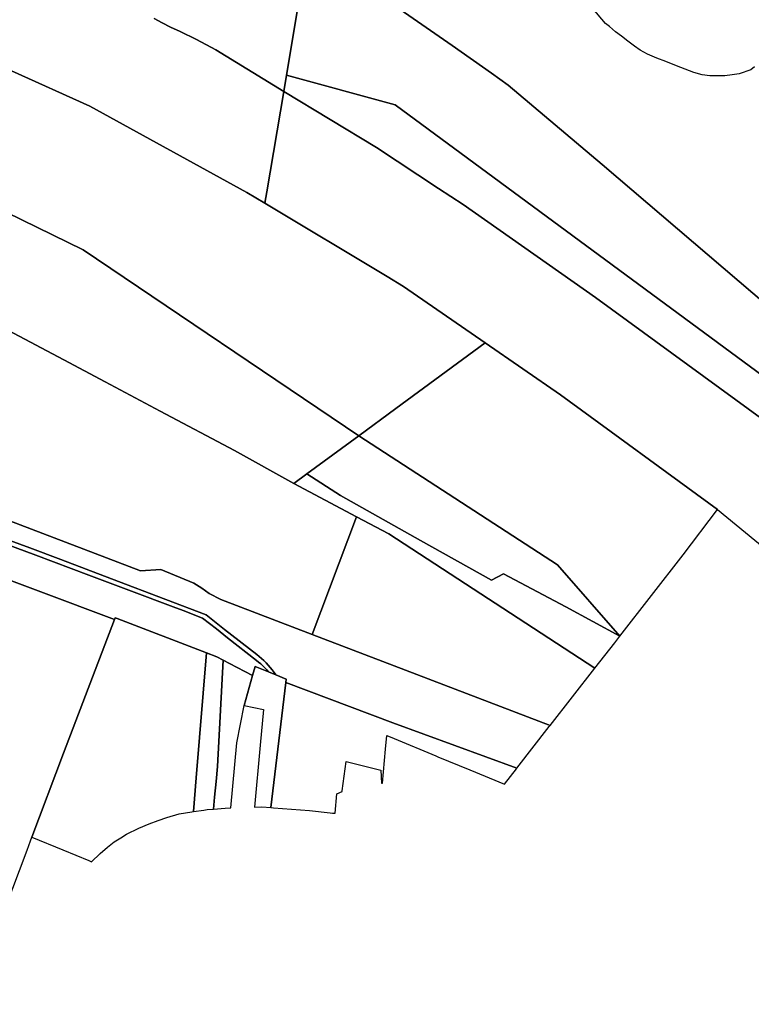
# Model space of a CAD drawing. Header units: metres. Extents: x 141872 to 145452, y 416170 to 417712.
# Tile 21 of 25: x 144055 to 144522, y 416460 to 417087. Entities that reach past the tile are written whole.
import ezdxf
from ezdxf.lldxf.tags import DXFTag

# ---------------------------------------------------------------- set-up
doc = ezdxf.new("R2010")
doc.units = ezdxf.units.M
doc.layers.add('B-PV-KG-GRENS_PERCEEL-GV', color=30, linetype='KG-PERCEEL', lineweight=25)
tags = doc.linetypes.add('KG-PERCEEL', pattern='A,5.5,-2,["P",Standard,S=1.8,R=0,X=-0.5,Y=-0.9],-2,5.5,-2,[5,NLCS.SHX,S=0.75,R=0,X=0,Y=0],-2', length=19).pattern_tags.tags
tags[6] = DXFTag(74, 10)

msp = doc.modelspace()

# ---------------------------------------------------------------- linework, layer by layer
at = {"layer": 'B-PV-KG-GRENS_PERCEEL-GV'}
for points in [[(144140.901, 417087.834), (144146.168, 417084.941), (144151.324, 417082.349), (144157.509, 417079.485), (144168.015, 417074.304), (144180.283, 417067.793), (144223.586, 417041.361), (144225.308, 417051.749), (144235.866, 417115.436)], [(144283.99, 417103.298), (144330.914, 417070.52), (144356.006, 417052.993), (144366.641, 417045.201), (144426.563, 416994.662), (144551.672, 416888.003)], [(144523.679, 417057.056), (144521.376, 417054.983), (144513.858, 417052.471), (144509.314, 417051.788), (144504.655, 417051.306), (144500.062, 417051.181), (144495.239, 417051.236), (144490.267, 417051.921), (144485.001, 417053.479), (144479.384, 417055.41), (144473.915, 417057.546), (144467.092, 417060.473), (144461.43, 417062.458), (144455.389, 417065.001), (144450.796, 417067.586), (144447.074, 417070.237), (144442.986, 417073.367), (144438.937, 417076.435), (144435.016, 417079.206), (144431.196, 417082.765), (144428.708, 417084.557), (144420.538, 417094.183)], [(144000, 417077), (144100, 417032), (144200, 416977), (144211.503, 416970.098), (144212.743, 416977.416), (144223.586, 417041.361), (144180.283, 417067.793), (144168.015, 417074.304), (144157.509, 417079.485), (144151.324, 417082.349), (144146.168, 417084.941), (144140.901, 417087.834)], [(143919.661, 417026.376), (144095.823, 416940.359), (144271.403, 416821.93), (144295.123, 416839.371), (144351.894, 416881.192), (144300, 416917), (144289.519, 416923.289), (144211.503, 416970.098), (144200, 416977), (144100, 417032), (144000, 417077)], [(144550.184, 416816.74), (144422.391, 416910.018), (144337.841, 416969.183), (144322.143, 416979.536), (144282.788, 417005.491), (144223.586, 417041.361), (144212.743, 416977.416), (144211.503, 416970.098), (144289.519, 416923.289), (144300, 416917), (144351.894, 416881.192), (144400, 416848), (144500, 416775), (144600, 416693)], [(144015.428, 416906.209), (144083.4, 416870.358), (144109.819, 416856.324), (144144.878, 416837.535), (144192.125, 416812.48), (144230.113, 416791.57), (144238.294, 416797.586), (144271.403, 416821.93), (144095.823, 416940.359), (143919.661, 417026.376)], [(144048.43, 416767.89), (144132.24, 416735.78), (144145.19, 416736.58), (144166.29, 416728.05), (144171.48, 416724.77), (144176.01, 416721.45), (144183.53, 416717.56), (144241.654, 416695.254), (144270.013, 416770.339), (144230.113, 416791.57), (144192.125, 416812.48), (144144.878, 416837.535), (144109.819, 416856.324), (144083.4, 416870.358), (144015.428, 416906.209)], [(144028.044, 416762.837), (144061.704, 416750.484), (144081.465, 416743.076), (144113.824, 416730.733), (144148.47, 416717.615), (144174.041, 416707.722), (144185.922, 416698.547), (144206.393, 416682.449), (144207.965, 416681.24), (144209.487, 416679.968), (144210.956, 416678.637), (144212.371, 416677.247), (144213.729, 416675.802), (144215.028, 416674.304), (144216.266, 416672.754), (144217.44, 416671.156), (144218.549, 416669.512), (144225.111, 416666.807), (144224.859, 416664.695), (144293.052, 416639.007), (144372.189, 416610.047), (144392.846, 416636.635), (144393.341, 416637.269), (144293.88, 416675.212), (144241.654, 416695.254), (144183.53, 416717.56), (144176.01, 416721.45), (144171.48, 416724.77), (144166.29, 416728.05), (144145.19, 416736.58), (144132.24, 416735.78), (144048.43, 416767.89)], [(144038.914, 416755.657), (144065.662, 416745.802), (144099.278, 416732.972), (144126.605, 416722.849), (144153.053, 416712.965), (144159.565, 416710.462), (144171.812, 416705.622), (144180.71, 416698.863), (144187.688, 416693.221), (144206.166, 416678.675), (144207.566, 416677.601), (144208.922, 416676.472), (144210.232, 416675.29), (144211.494, 416674.056), (144212.706, 416672.773), (144213.865, 416671.443), (144218.549, 416669.512), (144217.44, 416671.156), (144216.266, 416672.754), (144215.028, 416674.304), (144213.729, 416675.802), (144212.371, 416677.247), (144210.956, 416678.637), (144209.487, 416679.968), (144207.965, 416681.24), (144206.393, 416682.449), (144185.922, 416698.547), (144174.041, 416707.722), (144148.47, 416717.615), (144113.824, 416730.733), (144081.465, 416743.076), (144061.704, 416750.484), (144028.044, 416762.837)], [(144023.33, 416739.41), (144115.812, 416704.796), (144116.24, 416705.91), (144117.51, 416705.419), (144174.324, 416683.498), (144180.98, 416680.93), (144185.031, 416678.819), (144189.041, 416676.732), (144203.673, 416669.113), (144205.3, 416674.975), (144213.865, 416671.443), (144212.706, 416672.773), (144211.494, 416674.056), (144210.232, 416675.29), (144208.922, 416676.472), (144207.566, 416677.601), (144206.166, 416678.675), (144187.688, 416693.221), (144180.71, 416698.863), (144171.812, 416705.622), (144159.565, 416710.462), (144153.053, 416712.965), (144126.605, 416722.849), (144099.278, 416732.972), (144065.662, 416745.802), (144038.914, 416755.657)], [(144046.117, 416520.729), (144059.993, 416557.851), (144062.246, 416563.877), (144063.115, 416566.199), (144083.165, 416619.746), (144115.812, 416704.796), (144023.33, 416739.41)]]:
    msp.add_lwpolyline(points, dxfattribs=at)
for points in [[(144792.603, 416633.294), (144786.934, 416640.626), (144761.989, 416672.218), (144680.69, 416778.867), (144677.569, 416781.986), (144659.148, 416797.854), (144631.927, 416820.349), (144551.672, 416888.003), (144426.563, 416994.662), (144366.641, 417045.201), (144356.006, 417052.993), (144330.914, 417070.52), (144283.99, 417103.298), (144268.132, 417113.275), (144236.013, 417116.331), (144235.866, 417115.436), (144225.308, 417051.749), (144294.684, 417032.731), (144546.162, 416847.283)], [(144842.322, 416568.982), (144792.603, 416633.294), (144546.162, 416847.283), (144294.684, 417032.731), (144225.308, 417051.749), (144223.586, 417041.361), (144282.788, 417005.491), (144322.143, 416979.536), (144337.841, 416969.183), (144422.391, 416910.018), (144550.184, 416816.74), (144612.871, 416765.581), (144683.813, 416706.563), (144752.88, 416642.79), (144795.281, 416602.832), (144843.002, 416554.415), (144937.636, 416459.619), (144940.296, 416462.902), (144864.753, 416540.856), (144858.676, 416547.698)], [(144437.864, 416694.25), (144478.099, 416746.011), (144500, 416775), (144400, 416848), (144351.894, 416881.192), (144295.123, 416839.371), (144271.403, 416821.93), (144271.443, 416821.904), (144398.133, 416739.75)], [(144437.864, 416694.25), (144398.133, 416739.75), (144271.443, 416821.904), (144271.403, 416821.93), (144238.294, 416797.586), (144259.842, 416783.751), (144310.683, 416755.161), (144356.105, 416729.886), (144363.671, 416733.845), (144403.287, 416712.831)], [(144421.828, 416673.711), (144434.561, 416690), (144437.864, 416694.25), (144403.287, 416712.831), (144363.671, 416733.845), (144356.105, 416729.886), (144310.683, 416755.161), (144259.842, 416783.751), (144238.294, 416797.586), (144230.113, 416791.57), (144270.013, 416770.339), (144290.511, 416759.432)], [(144270.013, 416770.339), (144241.654, 416695.254), (144293.88, 416675.212), (144393.341, 416637.269), (144421.828, 416673.711), (144290.511, 416759.432)], [(144101.103, 416550.469), (144106.487, 416555.703), (144111.23, 416559.797), (144115.513, 416563.123), (144119.644, 416565.758), (144123.46, 416567.957), (144131.306, 416571.836), (144137.909, 416574.685), (144143.529, 416576.847), (144149.141, 416578.649), (144157.022, 416580.89), (144164.943, 416582.327), (144165.983, 416582.472), (144167.744, 416603.909), (144174.324, 416683.498), (144117.51, 416705.419), (144116.24, 416705.91), (144115.812, 416704.796), (144083.165, 416619.746), (144063.115, 416566.199), (144082.793, 416558.051), (144099.423, 416551.165)], [(144165.983, 416582.472), (144172.695, 416583.358), (144174.699, 416583.732), (144178.88, 416584.052), (144179.552, 416591.553), (144180.423, 416601.511), (144181.276, 416611.08), (144185.031, 416678.819), (144180.98, 416680.93), (144174.324, 416683.498), (144167.744, 416603.909)], [(144178.88, 416584.052), (144186.295, 416584.621), (144189.921, 416584.785), (144193.645, 416626.138), (144198.381, 416649.98), (144203.673, 416669.113), (144189.041, 416676.732), (144185.031, 416678.819), (144181.276, 416611.08), (144180.423, 416601.511), (144179.552, 416591.553)], [(144204.986, 416585.3), (144209.513, 416585.388), (144215.351, 416584.982), (144224.859, 416664.695), (144225.111, 416666.807), (144218.549, 416669.512), (144213.865, 416671.443), (144205.3, 416674.975), (144203.673, 416669.113), (144198.381, 416649.98), (144210.612, 416647.464), (144208.557, 416624.757)], [(144256.295, 416581.381), (144257.391, 416593.764), (144260.827, 416595.303), (144260.874, 416595.646), (144263.419, 416614.349), (144285.486, 416608.734), (144285.801, 416600.526), (144286.428, 416600.56), (144288.383, 416622.204), (144289.186, 416631.002), (144293.982, 416629.022), (144320.43, 416618.021), (144320.968, 416617.798), (144321.886, 416617.417), (144342.254, 416608.956), (144364.245, 416599.821), (144371.944, 416609.731), (144372.189, 416610.047), (144293.052, 416639.007), (144224.859, 416664.695), (144215.351, 416584.982), (144217.005, 416584.868), (144239.955, 416583.048), (144253.16, 416581.611), (144254.718, 416581.43)]]:
    msp.add_lwpolyline(points, close=True, dxfattribs=at)

doc.saveas('drawing.dxf')
